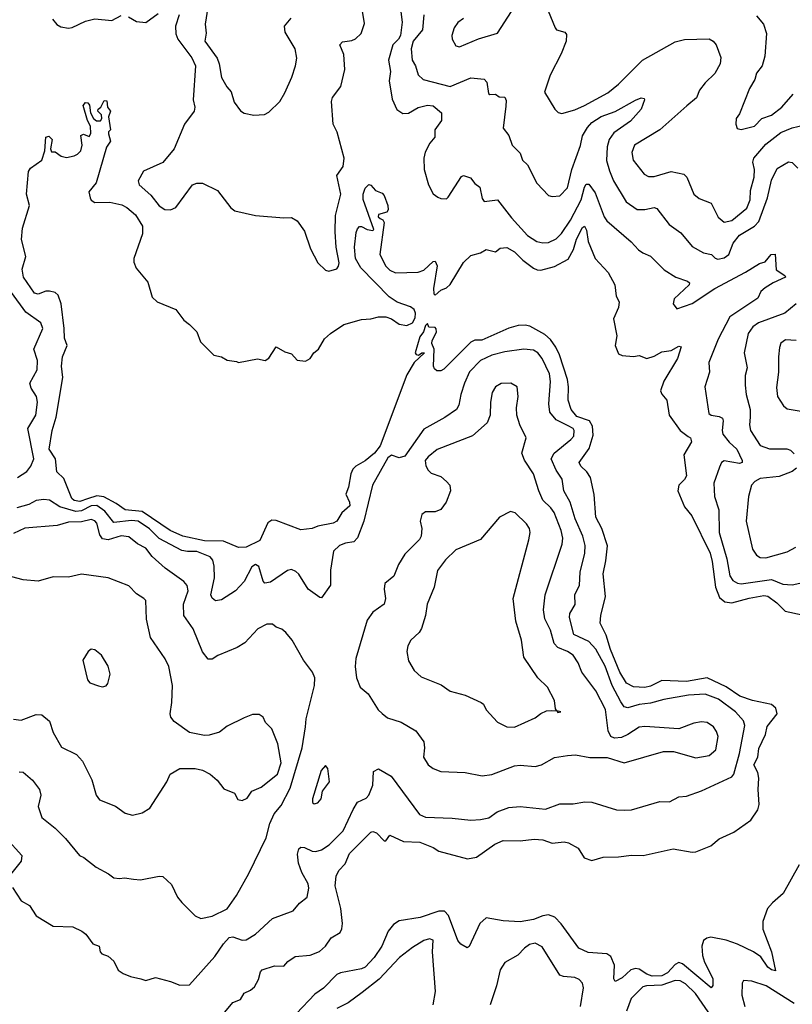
# Model space of a CAD drawing. Extents: x 2133489 to 2292442, y 756223 to 916462.
# Tile 103 of 256: x 2152997 to 2157085, y 846587 to 851799. Entities that reach past the tile are written whole.
import ezdxf

# ---------------------------------------------------------------- set-up
doc = ezdxf.new("R2010")
doc.units = 0

msp = doc.modelspace()

# ---------------------------------------------------------------- linework, layer by layer
at = {"layer": '0CON20XD'}
for points in [[(2155345, 851805.7), (2155315, 851784.2), (2155295.6, 851755), (2155284.3, 851715), (2155285.8, 851695), (2155305, 851660), (2155325, 851654.2), (2155425, 851697.5), (2155525, 851727.1), (2155655, 851928.8)], [(2153841.8, 851825), (2153821.8, 851765), (2153823.3, 851723.3), (2153834.5, 851695), (2153907.4, 851597.4), (2153926.8, 851555), (2153914.7, 851375), (2153923.3, 851335), (2153920.4, 851315), (2153870, 851245), (2153814.5, 851115.5), (2153755, 851042), (2153652.4, 850997.6), (2153623.3, 850945), (2153630, 850925), (2153690.4, 850870.4), (2153735, 850812.5), (2153765, 850794), (2153795, 850792), (2153823.3, 850805), (2153912.5, 850925), (2153935, 850933.8), (2153965, 850933.8), (2154043.9, 850893.9), (2154115, 850803.3), (2154135, 850786.7), (2154245, 850762.5), (2154395, 850750), (2154435, 850752.5), (2154465, 850733.3), (2154505, 850680), (2154536, 850585), (2154575, 850511.2), (2154615, 850473.3), (2154632.5, 850467.5), (2154675, 850480), (2154685, 850493.3), (2154688, 850512), (2154671.1, 850595), (2154666.2, 850675), (2154668.3, 850761.7), (2154695.6, 850875), (2154676.1, 850973.9), (2154708.7, 851021.3), (2154713.3, 851065), (2154677, 851203), (2154656.3, 851246.3), (2154647.7, 851365), (2154653.2, 851386.8), (2154696.2, 851445), (2154718.5, 851535), (2154712.9, 851615), (2154690.6, 851665), (2154705, 851680.9), (2154755, 851688.2), (2154773.3, 851696.7), (2154803.8, 851726.2), (2154821.8, 851778.2), (2154809.8, 851855)], [(2153992.5, 851865), (2153979.1, 851775), (2153983.4, 851726.6), (2153977.5, 851685), (2154041.8, 851595), (2154052.9, 851565), (2154065, 851493.3), (2154093, 851443), (2154116.2, 851416.2), (2154132.2, 851362.2), (2154165, 851316.7), (2154185, 851303.8), (2154236.4, 851293.6), (2154293, 851297), (2154315, 851310), (2154373.8, 851365), (2154399.3, 851410.7), (2154437.1, 851495), (2154456.9, 851555), (2154463.1, 851595), (2154455.6, 851645), (2154402.1, 851732.1), (2154398.9, 851765), (2154434.1, 851805.9)], [(2155012.2, 851855), (2155021.6, 851785), (2155013, 851715), (2155002.4, 851695), (2154971.9, 851665), (2154949, 851585), (2154959.8, 851525), (2154952.9, 851475), (2154968.2, 851378.2), (2154992.9, 851322.9), (2155025, 851301.2), (2155055, 851303.1), (2155105, 851334.6), (2155155, 851345.5), (2155185, 851342.9), (2155228.8, 851305), (2155228.5, 851265), (2155194.7, 851215.3), (2155193.5, 851176.5), (2155168.1, 851145), (2155143.4, 851096.6), (2155135.7, 851065), (2155138.1, 851005), (2155160, 850925), (2155185, 850877.5), (2155209.5, 850859.5), (2155225, 850852), (2155255, 850851.2), (2155265, 850858.8), (2155335, 850968.6), (2155345, 850974), (2155381.7, 850961.7), (2155405, 850931.2), (2155432.1, 850912.1), (2155445, 850852.5), (2155455, 850836.2), (2155526.2, 850845), (2155599.8, 850749.8), (2155685, 850656.5), (2155734, 850625), (2155765, 850617.1), (2155795, 850619.2), (2155835, 850637.9), (2155863.8, 850666.2), (2155912.5, 850737.5), (2155967.3, 850845), (2155985, 850911.5), (2155995, 850928.1), (2156008.9, 850928.9), (2156043, 850883), (2156089.1, 850755), (2156104.4, 850734.4), (2156232.1, 850622.1), (2156270.6, 850580.6), (2156293.9, 850563.9), (2156335, 850547.1), (2156407.5, 850475), (2156468.6, 850435), (2156530, 850415), (2156541.2, 850405), (2156538.8, 850395), (2156459.3, 850320.7), (2156454.4, 850295), (2156475, 850268.8), (2156555, 850297.1), (2156675, 850376.7), (2156837.8, 850462.2), (2156911.8, 850508.2), (2156942.5, 850517.5), (2156973.8, 850555), (2156995, 850556.7), (2156999.2, 850475), (2157046, 850445), (2157049.2, 850435), (2156984.2, 850405.8), (2156941.1, 850378.9), (2156919.3, 850360.7), (2156902.9, 850325), (2156754.6, 850225), (2156693.2, 850106.8), (2156643.5, 849985), (2156647, 849933), (2156621.9, 849855), (2156644.4, 849715), (2156656.7, 849705), (2156699.1, 849699.1), (2156715, 849690), (2156719.6, 849675), (2156713.5, 849625), (2156718.2, 849605), (2156751.9, 849561.9), (2156792.3, 849525), (2156820.5, 849465), (2156820.6, 849455), (2156805, 849448.9), (2156725, 849462.9), (2156710.8, 849455), (2156700.2, 849429.8), (2156670.9, 849345), (2156672.7, 849275), (2156697.3, 849205), (2156698.7, 849085), (2156738.2, 848945), (2156754.7, 848855), (2156770.9, 848830.9), (2156795, 848815.4), (2156815, 848812.4), (2156975, 848835.8), (2157035, 848811.8), (2157085, 848808), (2157125, 848816)], [(2155794, 851845), (2155830, 851755), (2155837.5, 851745), (2155882, 851732), (2155890.5, 851720.5), (2155888.9, 851685), (2155861.5, 851618.5), (2155804.8, 851505), (2155774.4, 851414.4), (2155828, 851325), (2155846.7, 851306.7), (2155865, 851301.9), (2155935, 851321.8), (2155985, 851344.2), (2156108.7, 851411.3), (2156165, 851456.9), (2156293.3, 851585), (2156465, 851680.8), (2156515, 851694.4), (2156645, 851696.7), (2156667.1, 851685), (2156683.1, 851665), (2156707.6, 851597.6), (2156704.2, 851565), (2156675, 851514.3), (2156624.4, 851465), (2156594, 851425), (2156577.5, 851385), (2156526.8, 851343.2), (2156384.6, 851215.4), (2156250.8, 851135), (2156236.5, 851095), (2156243.8, 851055), (2156300.9, 850980.9), (2156325, 850968.9), (2156355, 850968.9), (2156445, 850995.5), (2156511.8, 850981.8), (2156527.8, 850965), (2156564.6, 850874.6), (2156592.4, 850852.4), (2156656.7, 850826.7), (2156692.6, 850752.6), (2156725, 850726.7), (2156765, 850735.4), (2156845, 850800.6), (2156863.1, 850845), (2156863.3, 850895), (2156882.7, 850965), (2156884.7, 851005), (2156876.6, 851045), (2156881.1, 851065), (2156945, 851139.3), (2157025, 851200.7), (2157085, 851226.4), (2157145, 851240.5)], [(2153171.5, 851801.5), (2153193.3, 851773.3), (2153215, 851760.9), (2153255, 851753.8), (2153275, 851756.4), (2153345, 851790.7), (2153395, 851803.8), (2153484.2, 851794.2), (2153535, 851820)], [(2153573.2, 851813.2), (2153615, 851788.9), (2153665, 851783.8), (2153729.1, 851830.9)], [(2155135.5, 851825), (2155128.8, 851745), (2155080, 851685), (2155068, 851645), (2155073.6, 851585), (2155091.5, 851555), (2155106, 851506), (2155131.8, 851481.8), (2155275, 851445.3), (2155385, 851491.3), (2155454.1, 851484.1), (2155468.3, 851468.3), (2155478.3, 851408.3), (2155485, 851402), (2155515, 851403.8), (2155535, 851390), (2155565, 851388.8), (2155571.3, 851371.3), (2155569.7, 851340.3), (2155555.8, 851225), (2155585, 851186.2), (2155603.8, 851133.8), (2155645, 851092), (2155658, 851055), (2155685, 851030), (2155734, 850934), (2155795, 850868.1), (2155815, 850863.1), (2155855, 850867.1), (2155895, 850908.6), (2155918.6, 851005), (2155965, 851132.9), (2155975.9, 851184.1), (2156001.7, 851228.3), (2156025, 851254.7), (2156073.2, 851286.8), (2156147.7, 851312.3), (2156255, 851373.3), (2156285, 851385.8), (2156300.7, 851380.7), (2156303.3, 851375), (2156285.5, 851325), (2156228.8, 851261.2), (2156140.7, 851199.3), (2156116.4, 851165), (2156106.4, 851126.4), (2156102.7, 851052.7), (2156118, 850998), (2156139.1, 850945), (2156205.3, 850835.3), (2156265, 850794.6), (2156305, 850793.1), (2156355, 850804.4), (2156368.8, 850798.8), (2156434.2, 850715), (2156495, 850670.8), (2156555, 850598.6), (2156615, 850564.2), (2156657.5, 850555), (2156676.5, 850536.5), (2156691.4, 850531.4), (2156725, 850538.7), (2156748.8, 850555), (2156772.3, 850615), (2156805, 850658.1), (2156884.6, 850705), (2156908.8, 850731.2), (2156953.2, 850855), (2156975, 850950), (2157005, 851010.8), (2157065, 851046.2), (2157085, 851042), (2157115, 851012.9)], [(2156895, 851818.9), (2156932.2, 851775), (2156948.9, 851725), (2156940.5, 851605), (2156926.5, 851555), (2156895.5, 851515), (2156887.8, 851482.2), (2156858.9, 851435), (2156805, 851300), (2156788.8, 851275), (2156786.4, 851246.4), (2156793, 851223), (2156815, 851216.7), (2156885, 851235.5), (2156924.4, 851275), (2156975, 851294), (2157029.1, 851335), (2157088.9, 851405)], [(2153011.8, 850695), (2153049.6, 850815), (2153034.1, 850875.9), (2153044.6, 850995), (2153055, 851012.5), (2153114.2, 851055.8), (2153131.2, 851105), (2153135, 851177.5), (2153151.7, 851181.7), (2153170, 851165), (2153160, 851115), (2153165, 851100), (2153185, 851100), (2153216.7, 851076.7), (2153245, 851070), (2153285, 851077.5), (2153303, 851087), (2153320, 851105), (2153327.5, 851135), (2153320, 851185), (2153335, 851192.5), (2153365, 851180), (2153373, 851197), (2153372.5, 851235), (2153356.7, 851265), (2153332.5, 851345), (2153345, 851360), (2153358.3, 851358.3), (2153367, 851347), (2153372.5, 851305), (2153387.5, 851275), (2153403.6, 851263.6), (2153425, 851263.3), (2153432.5, 851275), (2153430, 851295), (2153410, 851315), (2153412.5, 851325), (2153427.5, 851335), (2153445, 851370), (2153458.3, 851368.3), (2153462.5, 851335), (2153477.5, 851315), (2153467.5, 851285), (2153477.5, 851215), (2153467.5, 851205), (2153466.7, 851195), (2153477.5, 851155), (2153456, 851124), (2153402, 850935), (2153363, 850887), (2153370, 850855), (2153375, 850843.8), (2153395, 850830.8), (2153475, 850831.9), (2153538.2, 850818.2), (2153565, 850804.2), (2153609.2, 850765), (2153647.5, 850705), (2153646.8, 850665), (2153600.9, 850535), (2153600.8, 850515), (2153614.3, 850484.3), (2153675, 850410), (2153699.1, 850329.1), (2153725, 850304.4), (2153823.3, 850265), (2153865, 850207.5), (2153895.9, 850185.9), (2153935, 850146.2), (2153953.9, 850093.9), (2154025, 850023.3), (2154065, 850013.3), (2154095, 849996.2), (2154145, 849990), (2154155, 849983.3), (2154255, 850003.3), (2154296.1, 849993.9), (2154315, 850006.7), (2154355, 850067.5), (2154400.9, 850040.9), (2154435, 850030.8), (2154466.2, 849996.2), (2154509.4, 849990.6), (2154535, 850006.2), (2154554, 850035), (2154578.1, 850055), (2154610.2, 850109.8), (2154641.7, 850138.3), (2154712.5, 850185), (2154805, 850211.1), (2154854.7, 850215.3), (2154895, 850226.4), (2154934.5, 850225.5), (2154965, 850214.5), (2155005, 850186.8), (2155045, 850180.7), (2155075, 850194.3), (2155090, 850220), (2155092.3, 850245), (2155083.9, 850265), (2155065, 850279.2), (2154993.9, 850303.9), (2154951.5, 850331.5), (2154803.1, 850485), (2154774.3, 850535), (2154768.4, 850595), (2154777.5, 850672.5), (2154785, 850691.4), (2154795, 850704), (2154805, 850704), (2154835, 850687.5), (2154865, 850682.9), (2154871.2, 850688.8), (2154815, 850847.5), (2154813.8, 850875), (2154825, 850906), (2154845, 850926.7), (2154855, 850923.3), (2154880, 850895), (2154915, 850880), (2154925, 850867.5), (2154945.8, 850815), (2154947.7, 850792.3), (2154940.7, 850779.3), (2154895, 850766.7), (2154893.3, 850755), (2154905, 850746.7), (2154919.1, 850739.1), (2154926.5, 850725), (2154903.5, 850555), (2154935, 850494.4), (2154955, 850472.5), (2154985, 850458.5), (2155105, 850462.2), (2155135, 850472.5), (2155185, 850519.5), (2155195, 850520), (2155205.4, 850495), (2155186.7, 850375), (2155188.3, 850348.3), (2155195, 850340), (2155225, 850367.5), (2155255, 850380), (2155275, 850396.7), (2155345, 850514.2), (2155385, 850550.8), (2155435.5, 850564.5), (2155465, 850582.5), (2155515, 850570), (2155540, 850590), (2155575, 850592.7), (2155615, 850569.6), (2155659.6, 850525), (2155715, 850483.2), (2155735, 850474.1), (2155755, 850473.5), (2155827.3, 850492.7), (2155899.6, 850530.4), (2155928.1, 850581.9), (2155943.2, 850636.8), (2155975, 850699.2), (2155985, 850706), (2155996.9, 850685), (2156005.4, 850625.4), (2156042.5, 850535), (2156110.1, 850460.1), (2156146.7, 850395), (2156154, 850335), (2156170, 850305), (2156166, 850275), (2156140, 850215), (2156156, 850125), (2156148.8, 850075), (2156165, 850030), (2156185, 850020.8), (2156245, 850015.6), (2156275, 850021.9), (2156315, 850004.6), (2156355, 850017.1), (2156395, 850040.9), (2156445, 850048.2), (2156485, 850070), (2156497.1, 850067.1), (2156477.7, 850005), (2156404.6, 849885), (2156388.2, 849835), (2156395, 849815.8), (2156421.5, 849785), (2156433.1, 849705), (2156491.8, 849625), (2156535, 849592.5), (2156547.1, 849585), (2156551.1, 849565), (2156511.1, 849495), (2156524.6, 849385), (2156514.5, 849365), (2156484.2, 849335), (2156480, 849305), (2156515, 849220), (2156553.3, 849173.3), (2156650.3, 848975), (2156661.6, 848931.6), (2156678.8, 848795), (2156700.4, 848740.4), (2156728.1, 848718.1), (2156765, 848711.6), (2156857.1, 848737.1), (2156935, 848750.4), (2156955, 848748.3), (2157003, 848713), (2157047.4, 848667.4), (2157137.9, 848647.9)], [(2154082, 846545), (2154125, 846596.7), (2154165, 846612.5), (2154185, 846646.7), (2154218.3, 846661.7), (2154239.5, 846680.5), (2154261.7, 846718.3), (2154271.2, 846758.8), (2154279.5, 846770.5), (2154345, 846790.8), (2154395, 846790), (2154416.1, 846813.9), (2154455, 846840), (2154535, 846847.5), (2154583.6, 846866.4), (2154615.4, 846894.6), (2154645, 846939.2), (2154692.2, 846967.8), (2154702.6, 846987.4), (2154705.5, 847015), (2154696.2, 847095), (2154667.3, 847215), (2154671.1, 847265), (2154685.8, 847295), (2154719.3, 847330.7), (2154741.8, 847385), (2154855, 847498), (2154865, 847501.2), (2154885, 847494), (2154925, 847453.3), (2154935, 847452.5), (2154955, 847482.5), (2155028.7, 847448.7), (2155115, 847445.5), (2155185, 847417.1), (2155215, 847398.1), (2155366.8, 847356.8), (2155415, 847365.7), (2155510.8, 847435), (2155555, 847453.6), (2155645, 847452.5), (2155719.5, 847460.5), (2155765, 847456.9), (2155815, 847439.5), (2155877.4, 847447.4), (2155901.8, 847441.8), (2155952.9, 847412.9), (2155983.2, 847363.2), (2156025, 847348.5), (2156085, 847366.5), (2156165, 847367.5), (2156235, 847376.9), (2156295.8, 847374.2), (2156455, 847410), (2156555, 847391.9), (2156575.6, 847394.4), (2156654.2, 847425.8), (2156697.8, 847462.2), (2156775, 847499.2), (2156865, 847562.5), (2156903.2, 847616.8), (2156909.4, 847645), (2156903.9, 847725), (2156908.1, 847785), (2156902.1, 847815), (2156880.8, 847855), (2156902.5, 847895), (2156909, 847941), (2156942.9, 848015), (2156953, 848057), (2157005.4, 848125.4), (2156998.5, 848155), (2156975, 848174.6), (2156875, 848194.8), (2156807.3, 848217.3), (2156735, 848267.7), (2156635.2, 848315.2), (2156525, 848295.7), (2156395, 848301.1), (2156335, 848270.4), (2156305, 848263.6), (2156245, 848268), (2156207.3, 848287.3), (2156173.3, 848345), (2156124.1, 848465), (2156101.1, 848541.1), (2156069.1, 848605), (2156071.5, 848645), (2156097.5, 848745), (2156083.9, 848865), (2156099.2, 848935), (2156106.7, 849013.3), (2156076.7, 849105), (2156046.3, 849166.3), (2156037.1, 849285), (2156016.6, 849375), (2155997.3, 849405), (2155966.4, 849435), (2155957.5, 849455), (2156011, 849529), (2156030.8, 849599.2), (2156028, 849648), (2156011.8, 849675), (2155945, 849698.9), (2155915.2, 849735), (2155899.2, 849785), (2155901.8, 849855), (2155896, 849895), (2155853.3, 850025), (2155833.3, 850065), (2155805.1, 850105.1), (2155775, 850132.7), (2155695.9, 850175.9), (2155671.9, 850181.9), (2155635, 850179.3), (2155584.5, 850165.5), (2155443.1, 850103.1), (2155405, 850102.5), (2155385, 850091.5), (2155241.2, 849948.8), (2155225, 849940.2), (2155205, 849940.7), (2155191.5, 849951.5), (2155186.1, 849965), (2155190.3, 850055), (2155178.5, 850085), (2155180, 850100), (2155203.3, 850145), (2155201.7, 850161.7), (2155195, 850170), (2155161.7, 850171.7), (2155155, 850190), (2155145, 850180), (2155133.3, 850146.7), (2155115, 850120), (2155089.6, 850035), (2155095, 850025.7), (2155107.5, 850022.5), (2155125, 850035.8), (2155140, 850035), (2155085, 849983.8), (2155045, 849919.2), (2154905, 849542.8), (2154875, 849504.7), (2154825, 849463.1), (2154775, 849436.2), (2154760.2, 849419.8), (2154748.6, 849395), (2154736.9, 849325), (2154722.2, 849287.8), (2154742.5, 849245), (2154743.8, 849225), (2154701.8, 849188.2), (2154675.8, 849145), (2154656.3, 849133.7), (2154575, 849118.8), (2154545, 849105.8), (2154485, 849098.5), (2154355, 849147.3), (2154330.6, 849149.4), (2154311.1, 849135), (2154267.8, 849042.2), (2154195, 849006.9), (2154155, 849004.2), (2154075, 849038.8), (2153975, 849040.2), (2153860, 849065), (2153793.8, 849095), (2153645.4, 849195.4), (2153554.5, 849204.5), (2153508.2, 849238.2), (2153442.8, 849272.8), (2153405, 849278.4), (2153356.6, 849263.4), (2153315, 849249.1), (2153285, 849254.1), (2153272.5, 849265), (2153230.7, 849370.7), (2153193.8, 849405), (2153186.2, 849475), (2153152.9, 849525), (2153169.6, 849625), (2153190.6, 849695), (2153224.7, 849905), (2153217.7, 849965), (2153223.8, 850015), (2153248.8, 850075), (2153233.7, 850113.7), (2153233.1, 850165), (2153216.6, 850295), (2153200.9, 850340.9), (2153185, 850353.9), (2153155, 850362.5), (2153135, 850361.5), (2153095, 850346), (2153075, 850351.2), (2153017.8, 850435), (2153011.2, 850478.8), (2153030.5, 850545), (2153007.1, 850635), (2153011.8, 850695)], [(2152985, 849374.7), (2153035, 849406.8), (2153056.9, 849435), (2153072.4, 849475), (2153041.1, 849635), (2153082.9, 849705), (2153091.8, 849775), (2153085.6, 849805), (2153057.8, 849847.8), (2153050.6, 849875), (2153090, 849945), (2153091.8, 849995), (2153072.1, 850055), (2153120.6, 850165), (2153109.2, 850195), (2153029.9, 850249.9), (2152953.9, 850355)], [(2157105.8, 850295), (2157045, 850244.7), (2156905.7, 850194.3), (2156877.2, 850172.8), (2156851.7, 850138.3), (2156830, 850035), (2156846.5, 849956.5), (2156836.4, 849915), (2156835.5, 849865), (2156841.2, 849815), (2156862.3, 849735), (2156861.5, 849695), (2156858.8, 849655), (2156863.8, 849625), (2156915, 849545.5), (2156965, 849527.3), (2157056.4, 849526.4), (2157075, 849520.6), (2157095, 849500)], [(2157105, 850100.8), (2157050, 850105), (2157025, 850086.2), (2157016.6, 850063.4), (2157012.2, 850015), (2157012.4, 849932.4), (2157002.2, 849852.2), (2157006.7, 849805), (2157038, 849755), (2157058.3, 849738.3), (2157153.4, 849723.4)], [(2152958.5, 847205), (2153005, 847135.4), (2153049.4, 847109.4), (2153085, 847055.7), (2153175, 847001.2), (2153277.7, 846997.7), (2153326.7, 846975), (2153347.9, 846957.9), (2153385, 846907.5), (2153417.5, 846895), (2153423.3, 846865), (2153432.5, 846855), (2153465, 846842.5), (2153495.9, 846815.9), (2153518.3, 846768.3), (2153545, 846750), (2153584.2, 846734.2), (2153637.5, 846722.5), (2153665, 846713.8), (2153715, 846730), (2153795, 846708.8), (2153845, 846688), (2153895, 846691.2), (2154029.4, 846840.6), (2154075, 846907.7), (2154105, 846940.8), (2154125, 846943.8), (2154175, 846926.2), (2154195, 846929.2), (2154245, 846958.1), (2154335, 847040.6), (2154445, 847081.2), (2154477.3, 847122.7), (2154517.5, 847155), (2154527.4, 847202.6), (2154523.5, 847225), (2154489.3, 847285), (2154472.8, 847335), (2154467.4, 847382.6), (2154475, 847410), (2154485, 847418.1), (2154505, 847417.5), (2154545, 847398.2), (2154565, 847396.4), (2154595, 847404.6), (2154635, 847431.1), (2154708.9, 847505), (2154761.2, 847618.8), (2154785, 847656.5), (2154830.9, 847679.1), (2154845.4, 847694.6), (2154866.6, 847746.6), (2154870, 847820), (2154895, 847833.8), (2154962.5, 847795), (2155112.3, 847592.3), (2155145, 847578.2), (2155285, 847573.2), (2155385, 847561.5), (2155435, 847565.4), (2155479.2, 847575), (2155524.3, 847605.7), (2155585, 847629.4), (2155645, 847634.4), (2155779.1, 847620.9), (2155855, 847647.8), (2155925, 847647.7), (2155988.3, 847658.3), (2156025, 847656.4), (2156155, 847616.9), (2156195, 847615.6), (2156235, 847615.7), (2156385, 847660), (2156435, 847658.9), (2156485, 847686), (2156525, 847688.6), (2156605, 847716.5), (2156765, 847791.9), (2156775.5, 847805), (2156805.7, 847915), (2156833.3, 848063.3), (2156826.9, 848086.9), (2156785.2, 848135.2), (2156695, 848203.1), (2156625, 848229.3), (2156536.2, 848223.8), (2156405, 848200.3), (2156335, 848181), (2156275, 848173.5), (2156215, 848156.5), (2156195, 848161.8), (2156178.8, 848188.8), (2156131.3, 848275), (2156095, 848376.5), (2156045, 848467.1), (2156007.9, 848507.9), (2155930, 848545), (2155907.1, 848635), (2155908.5, 848655), (2155936.9, 848703.1), (2155934.4, 848755), (2155959.6, 848805), (2155962.8, 848875), (2155987.5, 848975), (2155988.4, 849015), (2155976.6, 849065), (2155935.9, 849155.9), (2155910.6, 849245), (2155876, 849305), (2155867.2, 849367.2), (2155835.7, 849415), (2155809.6, 849475), (2155824.5, 849505), (2155914, 849576), (2155928.4, 849595), (2155931.5, 849625), (2155925, 849635.4), (2155899.6, 849649.6), (2155835, 849680), (2155801.7, 849721.7), (2155796.2, 849766.2), (2155805.9, 849884.1), (2155799.7, 849925), (2155761.3, 850005), (2155739.5, 850035), (2155715, 850049.2), (2155665, 850054.6), (2155565, 850040.4), (2155495, 850023.1), (2155435, 849995.4), (2155378, 849935), (2155350.6, 849875), (2155331.1, 849815), (2155321.2, 849758.8), (2155307.8, 849735), (2155247.2, 849692.8), (2155135, 849631.1), (2155035, 849488), (2155005, 849480), (2154965, 849493.3), (2154945, 849479.2), (2154864.4, 849335), (2154817.4, 849145), (2154785, 849056.8), (2154765, 849035.4), (2154721.2, 849028.8), (2154689.2, 849015), (2154657.5, 848985), (2154641.8, 848885), (2154641.4, 848805), (2154595, 848738.6), (2154585, 848740), (2154524.3, 848785), (2154473.7, 848863.7), (2154458.5, 848878.5), (2154435, 848888.6), (2154415, 848882.9), (2154325, 848821.8), (2154295, 848815.8), (2154285, 848826.7), (2154262.1, 848905), (2154245, 848915.3), (2154225, 848903.1), (2154185.2, 848824.8), (2154138.5, 848775), (2154065, 848728.1), (2154032.9, 848722.9), (2154015, 848736.2), (2154008.9, 848755), (2154028.6, 848845), (2154026, 848906), (2154018.8, 848938.8), (2154005.6, 848955.6), (2153935, 848984.1), (2153885, 848983.3), (2153855, 848990), (2153735, 849053.5), (2153685, 849103), (2153623.7, 849143.7), (2153588.2, 849148.2), (2153495, 849138.1), (2153447.6, 849197.6), (2153405, 849227.6), (2153376.2, 849225), (2153325, 849199.8), (2153295, 849195.8), (2153209.7, 849219.7), (2153155, 849255.9), (2153125, 849259.7), (2153085, 849253), (2153045, 849232.8), (2152982.5, 849215)], [(2155445, 847796.9), (2155495, 847803.1), (2155615, 847849.6), (2155645, 847853.1), (2155725, 847845.6), (2155758.8, 847855), (2155827, 847893), (2155895, 847904.5), (2155937.5, 847907.5), (2156013.2, 847893.2), (2156105, 847893.1), (2156195, 847865.6), (2156404.5, 847925.5), (2156457.5, 847925), (2156575, 847891.5), (2156645, 847903.6), (2156680, 847935), (2156692.7, 848005), (2156685, 848032), (2156667.8, 848055), (2156635, 848078.9), (2156605, 848082.5), (2156565, 848075.5), (2156485, 848045.5), (2156305, 848058.2), (2156275, 848054.5), (2156215, 848014.4), (2156180.9, 847999.1), (2156145, 847995.5), (2156125.4, 848005.4), (2156110.4, 848035), (2156097, 848147), (2156046, 848246), (2155971.5, 848345), (2155952.1, 848395), (2155926.4, 848435), (2155895.6, 848455), (2155845, 848475.4), (2155825, 848497.1), (2155805, 848567.5), (2155775, 848628), (2155768.4, 848675), (2155778, 848755), (2155867.7, 849022.3), (2155871.8, 849055), (2155862.7, 849095), (2155825, 849189.4), (2155807.7, 849215), (2155766, 849256), (2155743.3, 849305), (2155716.2, 849395), (2155667.8, 849467.8), (2155653.8, 849505), (2155677.3, 849585), (2155644.1, 849654.1), (2155628.2, 849705), (2155626.2, 849745), (2155634.4, 849805), (2155629.2, 849855), (2155595.5, 849875.5), (2155545, 849872.2), (2155514.7, 849855.3), (2155496.5, 849825), (2155487.8, 849775), (2155487.1, 849705), (2155470, 849665), (2155393.1, 849596.9), (2155207, 849523), (2155158.6, 849485), (2155143.3, 849465), (2155146.8, 849436.8), (2155159.2, 849415), (2155175, 849398.6), (2155225, 849380), (2155256.2, 849355), (2155272.5, 849335), (2155276, 849305), (2155254, 849245), (2155225, 849206.2), (2155195, 849194), (2155145, 849193.3), (2155125, 849180), (2155116.2, 849145), (2155125.7, 849105.7), (2155121.9, 849065), (2155113, 849047), (2155035, 848970.6), (2155001.5, 848915), (2154976.6, 848853.4), (2154930, 848815), (2154925.8, 848785), (2154933.1, 848735), (2154925.6, 848705), (2154865, 848662.5), (2154835, 848620.8), (2154775, 848417.5), (2154771.5, 848375), (2154780, 848315), (2154799.2, 848265), (2154841.3, 848231.3), (2154894.3, 848145), (2154915, 848125.7), (2154943.6, 848103.6), (2155015, 848081.1), (2155094, 848035), (2155135.8, 847975.8), (2155139.2, 847945), (2155134.2, 847895), (2155158, 847855), (2155185, 847835.8), (2155225, 847820), (2155354.2, 847814.2), (2155445, 847796.9)], [(2157108.1, 849425), (2157085, 849407.8), (2157015, 849380.4), (2156915, 849370.3), (2156886.9, 849355), (2156869.5, 849335), (2156853.6, 849275), (2156841.8, 849145), (2156875, 848996.7), (2156895, 848964.3), (2156915, 848952.5), (2156945, 848950.9), (2157057.6, 848982.4), (2157103.7, 849006.3)], [(2155615, 848054.4), (2155725, 848103.1), (2155755, 848126.9), (2155785, 848140.8), (2155813, 848143), (2155840, 848140), (2155845, 848132.5), (2155860, 848135), (2155840, 848140), (2155831.7, 848151.7), (2155826.7, 848195), (2155790, 848265), (2155738.8, 848315), (2155664.4, 848425), (2155652.5, 848515), (2155622.1, 848615), (2155608.2, 848735), (2155691.1, 849045), (2155697.8, 849085), (2155694.4, 849105), (2155679.4, 849129.4), (2155618.3, 849188.3), (2155594.3, 849195.7), (2155536.7, 849165), (2155435, 849048.1), (2155305, 848992.2), (2155250.5, 848939.5), (2155207.1, 848882.9), (2155191.1, 848795), (2155152.7, 848705), (2155144.4, 848645), (2155123.2, 848576.8), (2155111.2, 848555), (2155066.2, 848515), (2155050.8, 848485), (2155046, 848455), (2155054, 848405), (2155084.4, 848354.4), (2155121.3, 848321.3), (2155227.4, 848277.4), (2155275, 848243.8), (2155355, 848222.9), (2155438.8, 848185), (2155451.4, 848175), (2155465.8, 848145), (2155525, 848080), (2155575, 848055.8), (2155615, 848054.4)], [(2154508.7, 848055), (2154512.3, 848097.7), (2154556.8, 848275), (2154558.1, 848315), (2154546.9, 848345), (2154498.9, 848408.9), (2154439.4, 848515), (2154405, 848555.7), (2154385, 848573.1), (2154355, 848583.3), (2154335, 848600), (2154305, 848600), (2154257.5, 848575), (2154189.4, 848500.6), (2154148.8, 848475), (2154045, 848434), (2154015, 848414.3), (2153995, 848413.8), (2153965, 848452.5), (2153915.3, 848575), (2153865.3, 848645.3), (2153863.3, 848705), (2153888.2, 848775), (2153883.4, 848803.4), (2153866, 848825), (2153766.2, 848896.2), (2153698, 848958), (2153665, 849002.1), (2153620.6, 849025), (2153575, 849061.3), (2153535, 849066.7), (2153465, 849046), (2153435, 849051.4), (2153421.7, 849071.7), (2153405, 849133.5), (2153395, 849146.2), (2153375, 849153.3), (2153325, 849140.8), (2153255, 849139.2), (2153195, 849121.8), (2153025, 849107.1), (2152965, 849078.9)], [(2152965, 848097.1), (2153005, 848091.2), (2153085, 848122), (2153115, 848119.2), (2153155.4, 848085.4), (2153175, 848026.7), (2153218, 847948), (2153298.7, 847908.7), (2153330, 847875), (2153379.2, 847775), (2153402.5, 847695), (2153418.8, 847668.8), (2153505, 847635.8), (2153555, 847598.6), (2153595, 847589.2), (2153645, 847601.4), (2153685.4, 847624.6), (2153775.8, 847765), (2153794, 847805), (2153845, 847835.8), (2153925, 847836), (2153965, 847825.7), (2154005, 847805.8), (2154042.7, 847772.7), (2154077, 847727), (2154133.3, 847705), (2154151.9, 847671.9), (2154175, 847665.8), (2154201.7, 847678.3), (2154225, 847715.7), (2154275, 847736.9), (2154362.2, 847805), (2154380, 847865), (2154363.5, 847965), (2154331.4, 848045), (2154298.3, 848078.3), (2154285, 848106.2), (2154265, 848122), (2154228.8, 848121.2), (2154185, 848104), (2154095, 848058.8), (2154055, 848028), (2153999.1, 848010.9), (2153975, 848010), (2153895.9, 848025.9), (2153814, 848084), (2153796.7, 848106.7), (2153793.1, 848125), (2153802.5, 848185), (2153806.1, 848275), (2153786.5, 848375), (2153767.5, 848415), (2153689.3, 848529.3), (2153668.9, 848625), (2153664.3, 848724.3), (2153655, 848735.8), (2153615, 848759.2), (2153575, 848802), (2153465, 848844), (2153325, 848864.3), (2153255, 848848.6), (2153175, 848849.2), (2153095, 848826), (2153015, 848834.2), (2152955, 848850)], [(2153435, 848266.7), (2153455, 848272.5), (2153463.8, 848285), (2153476, 848335), (2153465, 848377.5), (2153430, 848435), (2153395, 848463.3), (2153375, 848466.2), (2153360, 848455), (2153331.2, 848408.8), (2153356.7, 848305), (2153369.3, 848289.3), (2153415, 848272.5), (2153435, 848266.7)], [(2152995, 847818), (2153015, 847815.7), (2153065, 847773.1), (2153101.8, 847725), (2153108.5, 847695), (2153094.2, 847634.2), (2153115, 847576.7), (2153185, 847519.2), (2153238.8, 847465), (2153313.3, 847375), (2153336.7, 847365), (2153402.4, 847312.4), (2153467.6, 847277.6), (2153495, 847255.8), (2153525, 847252.5), (2153552.7, 847257.3), (2153599.2, 847249.2), (2153635.9, 847245.9), (2153735, 847265.8), (2153755, 847263.3), (2153800.5, 847220.5), (2153832.9, 847155), (2153855, 847126), (2153925, 847056.2), (2153955, 847040.8), (2154015.5, 847054.5), (2154095, 847092.5), (2154145, 847163.1), (2154209.9, 847280.1), (2154300.8, 847469.2), (2154320.9, 847545), (2154342.9, 847595), (2154380.3, 847639.7), (2154428.4, 847731.6), (2154491.6, 847945), (2154508.7, 848055)], [(2154555, 847648.8), (2154575, 847654), (2154592, 847675), (2154598.8, 847715), (2154635.8, 847765), (2154628, 847835), (2154615, 847851.2), (2154592.9, 847825), (2154545.8, 847675), (2154546, 847656), (2154555, 847648.8)], [(2152925.9, 847465.9), (2153008.7, 847375), (2153005.3, 847344.7), (2152948, 847275)], [(2157121.9, 847325), (2157036.5, 847173.5), (2156980, 847125), (2156954.6, 847095), (2156929.1, 847025), (2156929.1, 846985), (2156975.6, 846865.6), (2156996.7, 846765), (2156975, 846770.5), (2156955, 846784.6), (2156919.1, 846839.1), (2156880.5, 846865), (2156795, 846906.1), (2156735, 846926.6), (2156655, 846942), (2156633.1, 846936.9), (2156615.6, 846925), (2156606.6, 846895), (2156609.3, 846845), (2156619.8, 846809.8), (2156665, 846723.3), (2156665, 846687.5), (2156655.8, 846674.2), (2156505, 846802.3), (2156485, 846809.2), (2156465, 846797.7), (2156425, 846754.2), (2156395, 846737.9), (2156343.2, 846736.8), (2156315, 846746.6), (2156275, 846772.6), (2156255, 846777.1), (2156231.1, 846768.9), (2156185, 846728.1), (2156148.3, 846708.3), (2156141.2, 846721.2), (2156143.9, 846795), (2156125, 846840.6), (2156104.6, 846854.6), (2156005, 846861.8), (2155955.6, 846885), (2155863, 847013), (2155829.3, 847049.3), (2155795, 847060.5), (2155765, 847055.8), (2155715, 847036), (2155645, 847024.6), (2155555, 847028.2), (2155465, 847044.2), (2155431.4, 847015), (2155375, 846893.3), (2155365, 846886.2), (2155332, 846905), (2155315, 846925.8), (2155266.9, 847056.9), (2155245, 847080.7), (2155215, 847081.1), (2155116, 847046), (2155005, 847029.1), (2154975, 847010), (2154946.5, 846975), (2154913.8, 846895), (2154872.7, 846835), (2154825, 846784.6), (2154805, 846774.6), (2154695, 846754.6), (2154675, 846745.4), (2154605, 846672.5), (2154559.1, 846640.9), (2154462.1, 846537.9)], [(2155184.5, 846585), (2155196.7, 846655), (2155182.1, 846865), (2155185, 846926.7), (2155165, 846934), (2155135, 846924.2), (2155075, 846887.8), (2155007.3, 846835), (2154899.2, 846720.8), (2154809.9, 846650.1), (2154735, 846594.6), (2154675, 846565.4)], [(2155964.2, 846575), (2155981.1, 846675), (2155975, 846698.8), (2155958, 846718), (2155935, 846729.4), (2155875, 846734.4), (2155855, 846742.2), (2155761.1, 846891.1), (2155725, 846910.5), (2155695, 846904.5), (2155667.8, 846885), (2155633.3, 846846.7), (2155565, 846808.6), (2155540, 846770), (2155520, 846685), (2155487.1, 846585)], [(2156659.4, 846519.4), (2156573.6, 846645), (2156520.4, 846695), (2156491.9, 846711.9), (2156465, 846713.9), (2156395, 846687.9), (2156314.5, 846685.5), (2156295, 846679.7), (2156232.2, 846617.8), (2156208.2, 846551.7)], [(2157095, 846592), (2156946.9, 846685), (2156870.6, 846710.6), (2156827.5, 846712.5), (2156820, 846700), (2156818.9, 846635), (2156833.5, 846575)]]:
    msp.add_lwpolyline(points, dxfattribs=at)

doc.saveas('drawing.dxf')
